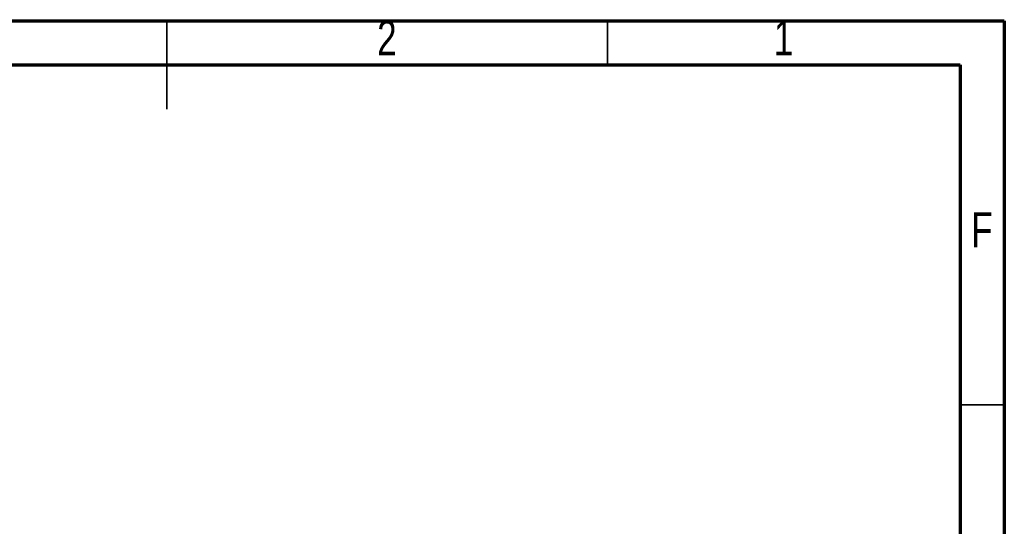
# Model space of a CAD drawing. Header units: millimetres. Extents: x 15 to 205, y 5 to 292.
# Tile 6 of 6: x 93 to 205, y 235 to 292. Entities that reach past the tile are written whole.
import ezdxf

# ---------------------------------------------------------------- set-up
doc = ezdxf.new("R2010")
doc.units = ezdxf.units.MM
doc.styles.add('SLDTEXTSTYLE0', font='TXT', dxfattribs={"width": 0.75})

msp = doc.modelspace()

# ---------------------------------------------------------------- linework, layer by layer
at = {"color": 7, "linetype": 'Continuous', "lineweight": 70}
for p, q in [((15, 292), (205, 292)), ((205, 292), (205, 5)), ((20, 287), (200, 287)), ((200, 287), (200, 10))]:
    msp.add_line(p, q, dxfattribs=at)
at = {"color": 7, "linetype": 'Continuous', "lineweight": 35}
for p, q in [((110, 287), (110, 292)), ((110, 292), (110, 282)), ((160, 287), (160, 292)), ((200, 248.5), (205, 248.5))]:
    msp.add_line(p, q, dxfattribs=at)

# ---------------------------------------------------------------- texts
at = {"color": 7, "linetype": 'Continuous', "lineweight": 0, "char_height": 3.97, "attachment_point": 2, "style": 'SLDTEXTSTYLE0'}
for s, insert in [('2', (134.96, 292.06)), ('1', (179.96, 292.06)), ('F', (202.46, 270.31))]:
    msp.add_mtext(s, dxfattribs=dict(at, insert=insert))

doc.saveas('drawing.dxf')
